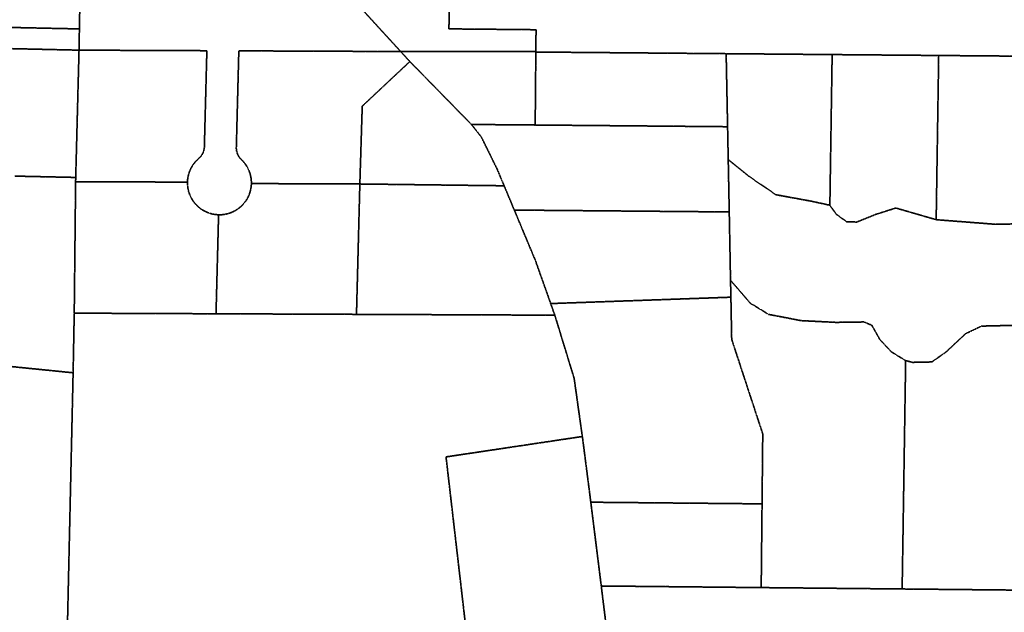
# Model space of a CAD drawing. Header units: feet. Extents: x 0 to 1411532, y 4 to 648360.
# Tile 19 of 69: x 1395326 to 1397175, y 437410 to 438523. Entities that reach past the tile are written whole.
import ezdxf

# ---------------------------------------------------------------- set-up
doc = ezdxf.new("R2010")
doc.units = ezdxf.units.FT
doc.header["$MEASUREMENT"] = 0
doc.linetypes.add('DASHED2', pattern=[0.375, 0.25, -0.125])
doc.layers.add('vanwert_121013_d_joined', color=247, linetype='DASHED2')

msp = doc.modelspace()

# ---------------------------------------------------------------- linework, layer by layer
at = {"layer": 'vanwert_121013_d_joined'}
for points in [[(1395439.1, 438545.5), (1395438.4, 438505.5), (1395075.6, 438513.3), (1395084.4, 438543.6), (1395104.2, 438543.4), (1395103.8, 438553.1), (1395098.1, 438697.7), (1395223.6, 438701.7), (1395281.5, 438703.6), (1395302.6, 438704.4), (1395440.7, 438710.3), (1395439.1, 438545.5)], [(1396132.5, 438540.2), (1396132.2, 438505.6), (1396295.7, 438504), (1396295.3, 438462.9), (1396075.3, 438463), (1396041.5, 438463.1), (1395973.6, 438537.3), (1395967.7, 438542.6), (1396017, 438542.1), (1396132.5, 438540.2)], [(1395077.6, 438473.6), (1395075.6, 438513.3), (1395438.4, 438505.5), (1395437.7, 438465.6), (1395278, 438469.2), (1395203, 438470.8), (1395077.6, 438473.6)], [(1394660.4, 437903.5), (1394665.6, 438482.9), (1395077.6, 438473.6), (1395005.1, 438234.7), (1395002.9, 438227.4), (1395191.2, 438093.7), (1395282.1, 437874.1), (1395426.6, 437859.5), (1395412.4, 437226.9), (1394637.8, 437244.2), (1394660.4, 437903.5)], [(1395437.7, 438465.6), (1395677.7, 438464.6), (1395673, 438284.2), (1395673, 438283.1), (1395672.9, 438282.1), (1395672.8, 438281), (1395672.6, 438280), (1395672.4, 438279), (1395672.2, 438277.9), (1395671.9, 438276.9), (1395671.6, 438275.9), (1395671.3, 438274.9), (1395670.9, 438273.9), (1395670.5, 438273), (1395670.1, 438272), (1395669.6, 438271.1), (1395669.1, 438270.1), (1395668.6, 438269.2), (1395668, 438268.3), (1395667.4, 438267.5), (1395666.8, 438266.6), (1395666.1, 438265.8), (1395665.4, 438265), (1395664.7, 438264.2), (1395664, 438263.5), (1395663.2, 438262.8), (1395662.4, 438262.1), (1395660.9, 438260.7), (1395659.4, 438259.4), (1395658, 438257.9), (1395656.6, 438256.4), (1395655.3, 438254.9), (1395654, 438253.3), (1395652.8, 438251.7), (1395651.6, 438250.1), (1395650.5, 438248.4), (1395649.5, 438246.6), (1395648.5, 438244.9), (1395647.6, 438243.1), (1395646.7, 438241.2), (1395645.9, 438239.4), (1395645.1, 438237.5), (1395644.4, 438235.6), (1395643.8, 438233.6), (1395643.3, 438231.7), (1395642.8, 438229.7), (1395642.4, 438227.7), (1395642, 438225.8), (1395641.7, 438223.7), (1395641.5, 438221.7), (1395641.4, 438219.7), (1395641.3, 438217.7), (1395431.3, 438218.5), (1395431.5, 438226.5), (1395437.7, 438465.6)], [(1396049.1, 438435.2), (1396048.9, 438435), (1395969.4, 438360.4), (1395964.9, 438214.2), (1395761.3, 438215), (1395761.3, 438217.1), (1395761.2, 438219.2), (1395761.1, 438221.3), (1395760.9, 438223.4), (1395760.6, 438225.5), (1395760.2, 438227.5), (1395759.8, 438229.6), (1395759.3, 438231.6), (1395758.7, 438233.6), (1395758.1, 438235.6), (1395757.4, 438237.6), (1395756.6, 438239.5), (1395755.8, 438241.4), (1395754.9, 438243.3), (1395753.9, 438245.2), (1395752.9, 438247), (1395751.8, 438248.8), (1395750.6, 438250.5), (1395749.4, 438252.2), (1395748.1, 438253.9), (1395746.8, 438255.5), (1395745.4, 438257), (1395743.9, 438258.6), (1395742.4, 438260), (1395741.7, 438260.7), (1395740.9, 438261.5), (1395740.2, 438262.3), (1395739.6, 438263.1), (1395738.9, 438263.9), (1395738.3, 438264.8), (1395737.7, 438265.7), (1395737.2, 438266.6), (1395736.7, 438267.5), (1395736.2, 438268.4), (1395735.7, 438269.4), (1395735.3, 438270.3), (1395734.9, 438271.3), (1395734.6, 438272.3), (1395734.2, 438273.3), (1395734, 438274.3), (1395733.7, 438275.3), (1395733.5, 438276.3), (1395733.3, 438277.4), (1395733.2, 438278.4), (1395733.1, 438279.5), (1395733, 438280.5), (1395733, 438281.6), (1395733, 438282.6), (1395737.7, 438464.3), (1396022.1, 438463.1), (1396041.5, 438463.1), (1396058.8, 438444.2), (1396049.1, 438435.2)], [(1396294.1, 438325), (1396200, 438325.8), (1396174.4, 438326), (1396058.8, 438444.2), (1396041.5, 438463.1), (1396075.3, 438463), (1396295.3, 438462.9), (1396295.3, 438462.1), (1396294.1, 438325)], [(1396058.8, 438444.2), (1396174.4, 438326), (1396192.9, 438302.6), (1396222.9, 438241.6), (1396235.7, 438210.9), (1396214, 438211.1), (1395964.9, 438214.2), (1395969.4, 438360.4), (1396048.9, 438435), (1396049.1, 438435.2), (1396058.8, 438444.2)], [(1396652.6, 438459), (1396655.3, 438321.8), (1396294.1, 438325), (1396295.3, 438462.1), (1396652.6, 438459)], [(1396847.3, 438174.3), (1396812.8, 438181.8), (1396746.1, 438194), (1396695.9, 438228.2), (1396656.5, 438260), (1396655.3, 438321.8), (1396652.6, 438459), (1396851.6, 438457.3), (1396847.3, 438174.3)], [(1396847.3, 438174.3), (1396851.6, 438457.3), (1397051.6, 438455.6), (1397046.9, 438147.1), (1396971.2, 438169), (1396933.9, 438157.3), (1396897.8, 438142.7), (1396878.8, 438143.3), (1396859.3, 438157.3), (1396847.3, 438174.3)], [(1397046.9, 438147.1), (1397051.6, 438455.6), (1397251.6, 438453.9), (1397246.8, 438140.5), (1397159.2, 438138.4), (1397046.9, 438147.1)], [(1396254.9, 438165.2), (1396235.7, 438210.9), (1396222.9, 438241.6), (1396192.9, 438302.6), (1396174.4, 438326), (1396200, 438325.8), (1396294.1, 438325), (1396655.3, 438321.8), (1396656.5, 438260), (1396658.4, 438161.7), (1396276.6, 438165), (1396254.9, 438165.2)], [(1395641.3, 438217.7), (1395641.3, 438215.6), (1395641.3, 438213.5), (1395641.5, 438211.4), (1395641.7, 438209.3), (1395642, 438207.3), (1395642.3, 438205.2), (1395642.7, 438203.2), (1395643.2, 438201.1), (1395643.8, 438199.1), (1395644.4, 438197.1), (1395645.1, 438195.2), (1395645.9, 438193.2), (1395646.7, 438191.3), (1395647.7, 438189.4), (1395648.6, 438187.6), (1395649.7, 438185.8), (1395650.8, 438184), (1395651.9, 438182.2), (1395653.1, 438180.5), (1395654.4, 438178.9), (1395655.7, 438177.3), (1395657.1, 438175.7), (1395658.6, 438174.2), (1395660.1, 438172.7), (1395661.6, 438171.3), (1395663.2, 438170), (1395664.8, 438168.7), (1395666.5, 438167.4), (1395668.2, 438166.3), (1395670, 438165.1), (1395671.8, 438164.1), (1395673.6, 438163.1), (1395675.5, 438162.2), (1395677.4, 438161.3), (1395679.4, 438160.5), (1395681.3, 438159.8), (1395683.3, 438159.1), (1395685.3, 438158.5), (1395687.3, 438158), (1395689.4, 438157.5), (1395691.4, 438157.2), (1395693.5, 438156.8), (1395695.6, 438156.6), (1395697.6, 438156.5), (1395699.7, 438156.4), (1395694.9, 437970.4), (1395428.7, 437971.5), (1395431.3, 438218.5), (1395641.3, 438217.7)], [(1395761.3, 438215), (1395964.9, 438214.2), (1395958.6, 437969.3), (1395694.9, 437970.4), (1395699.7, 438156.4), (1395701.8, 438156.3), (1395703.8, 438156.4), (1395705.9, 438156.5), (1395707.9, 438156.7), (1395710, 438157), (1395712, 438157.3), (1395714, 438157.7), (1395716, 438158.2), (1395718, 438158.7), (1395720, 438159.3), (1395721.9, 438160), (1395723.8, 438160.7), (1395725.7, 438161.5), (1395727.6, 438162.4), (1395729.4, 438163.3), (1395731.2, 438164.3), (1395733, 438165.4), (1395734.7, 438166.5), (1395736.4, 438167.7), (1395738, 438168.9), (1395739.6, 438170.2), (1395741.2, 438171.5), (1395742.7, 438172.9), (1395744.1, 438174.4), (1395745.6, 438175.9), (1395746.9, 438177.4), (1395748.2, 438179), (1395749.5, 438180.6), (1395750.7, 438182.3), (1395751.8, 438184), (1395752.9, 438185.7), (1395753.9, 438187.5), (1395754.9, 438189.3), (1395755.7, 438191.2), (1395756.6, 438193.1), (1395757.3, 438195), (1395758, 438196.9), (1395758.7, 438198.9), (1395759.2, 438200.8), (1395759.7, 438202.8), (1395760.2, 438204.8), (1395760.5, 438206.9), (1395760.8, 438208.9), (1395761, 438210.9), (1395761.2, 438213), (1395761.3, 438215)], [(1396254.9, 438165.2), (1396294.5, 438070.4), (1396317.9, 438004.5), (1396323.2, 437989.5), (1396330.9, 437967.8), (1396310.5, 437967.9), (1396291.7, 437967.9), (1395958.6, 437969.3), (1395964.9, 438214.2), (1396214, 438211.1), (1396235.7, 438210.9), (1396254.9, 438165.2)], [(1396254.9, 438165.2), (1396276.6, 438165), (1396658.4, 438161.7), (1396660.8, 438033.3), (1396661.5, 438001.5), (1396344.6, 437990.3), (1396323.2, 437989.5), (1396317.9, 438004.5), (1396294.5, 438070.4), (1396254.9, 438165.2)], [(1396983, 437453.4), (1396981.3, 437453.4), (1396981, 437453.4), (1396718.4, 437456), (1396720, 437613.3), (1396721.3, 437744.6), (1396663, 437922.3), (1396661.5, 438001.5), (1396660.8, 438033.3), (1396697.9, 437990.3), (1396732.4, 437969.2), (1396793.4, 437957.5), (1396858.8, 437954.2), (1396911.2, 437955), (1396926.1, 437948.8), (1396941, 437922.2), (1396962.9, 437898.7), (1396989.6, 437882.4), (1396984.6, 437555.3), (1396983, 437453.4)], [(1396661.5, 438001.5), (1396663, 437922.3), (1396721.3, 437744.6), (1396720, 437613.3), (1396417.6, 437616.2), (1396398.5, 437616.4), (1396383.1, 437736.4), (1396382.6, 437739.8), (1396367.2, 437849.1), (1396330.9, 437967.8), (1396323.2, 437989.5), (1396344.6, 437990.3), (1396661.5, 438001.5)], [(1395694.9, 437970.4), (1395958.6, 437969.3), (1396291.7, 437967.9), (1396310.5, 437967.9), (1396330.9, 437967.8), (1396367.2, 437849.1), (1396382.6, 437739.8), (1396361.8, 437736.7), (1396126.7, 437701.5), (1396187.4, 437177.5), (1396431.7, 437175.4), (1396453.2, 437175.2), (1396480.8, 436952.4), (1396513.8, 436686.5), (1396491.2, 436686.7), (1395403.5, 436697.6), (1395412.4, 437226.9), (1395426.6, 437859.5), (1395428.7, 437971.5), (1395694.9, 437970.4)], [(1397637, 437496.9), (1397636.2, 437446.9), (1396983, 437453.4), (1396984.6, 437555.3), (1396989.6, 437882.4), (1397002.8, 437879.1), (1397038.9, 437879.9), (1397065.5, 437898.7), (1397102.3, 437933.1), (1397132, 437947.2), (1397198.6, 437948.8), (1397276.1, 437959.7), (1397496.6, 437941), (1397643.8, 437941.6), (1397637, 437496.9)], [(1396431.7, 437175.4), (1396187.4, 437177.5), (1396126.7, 437701.5), (1396361.8, 437736.7), (1396382.6, 437739.8), (1396383.1, 437736.4), (1396398.5, 437616.4), (1396418.1, 437459), (1396453.2, 437175.2), (1396431.7, 437175.4)], [(1396417.6, 437616.2), (1396720, 437613.3), (1396718.4, 437456), (1396437.6, 437458.8), (1396418.1, 437459), (1396398.5, 437616.4), (1396417.6, 437616.2)], [(1396453.2, 437175.2), (1396418.1, 437459), (1396437.6, 437458.8), (1396718.4, 437456), (1396981, 437453.4), (1396983, 437453.4), (1397636.2, 437446.9), (1397836.2, 437444.9), (1398086.2, 437442.4), (1398076.9, 436934.8), (1397109.8, 436945.5), (1396499.2, 436952.2), (1396480.8, 436952.4), (1396453.2, 437175.2)]]:
    msp.add_lwpolyline(points, close=True, dxfattribs=at)
for points in [[(1395973.6, 438537.3), (1396041.5, 438463.1), (1396022.1, 438463.1), (1395737.7, 438464.3), (1395733, 438282.6), (1395733, 438281.6), (1395733, 438280.5), (1395733.1, 438279.5), (1395733.2, 438278.4), (1395733.3, 438277.4), (1395733.5, 438276.3), (1395733.7, 438275.3), (1395734, 438274.3), (1395734.2, 438273.3), (1395734.6, 438272.3), (1395734.9, 438271.3), (1395735.3, 438270.3), (1395735.7, 438269.4), (1395736.2, 438268.4), (1395736.7, 438267.5), (1395737.2, 438266.6), (1395737.7, 438265.7), (1395738.3, 438264.8), (1395738.9, 438263.9), (1395739.6, 438263.1), (1395740.2, 438262.3), (1395740.9, 438261.5), (1395741.7, 438260.7), (1395742.4, 438260), (1395743.9, 438258.6), (1395745.4, 438257), (1395746.8, 438255.5), (1395748.1, 438253.9), (1395749.4, 438252.2), (1395750.6, 438250.5), (1395751.8, 438248.8), (1395752.9, 438247), (1395753.9, 438245.2), (1395754.9, 438243.3), (1395755.8, 438241.4), (1395756.6, 438239.5), (1395757.4, 438237.6), (1395758.1, 438235.6), (1395758.7, 438233.6), (1395759.3, 438231.6), (1395759.8, 438229.6), (1395760.2, 438227.5), (1395760.6, 438225.5), (1395760.9, 438223.4), (1395761.1, 438221.3), (1395761.2, 438219.2), (1395761.3, 438217.1), (1395761.3, 438215), (1395761.2, 438213), (1395761, 438210.9), (1395760.8, 438208.9), (1395760.5, 438206.9), (1395760.2, 438204.8), (1395759.7, 438202.8), (1395759.2, 438200.8), (1395758.7, 438198.9), (1395758, 438196.9), (1395757.3, 438195), (1395756.6, 438193.1), (1395755.7, 438191.2), (1395754.9, 438189.3), (1395753.9, 438187.5), (1395752.9, 438185.7), (1395751.8, 438184), (1395750.7, 438182.3), (1395749.5, 438180.6), (1395748.2, 438179), (1395746.9, 438177.4), (1395745.6, 438175.9), (1395744.1, 438174.4), (1395742.7, 438172.9), (1395741.2, 438171.5), (1395739.6, 438170.2), (1395738, 438168.9), (1395736.4, 438167.7), (1395734.7, 438166.5), (1395733, 438165.4), (1395731.2, 438164.3), (1395729.4, 438163.3), (1395727.6, 438162.4), (1395725.7, 438161.5), (1395723.8, 438160.7), (1395721.9, 438160), (1395720, 438159.3), (1395718, 438158.7), (1395716, 438158.2), (1395714, 438157.7), (1395712, 438157.3), (1395710, 438157), (1395707.9, 438156.7), (1395705.9, 438156.5), (1395703.8, 438156.4), (1395701.8, 438156.3), (1395699.7, 438156.4), (1395697.6, 438156.5), (1395695.6, 438156.6), (1395693.5, 438156.8), (1395691.4, 438157.2), (1395689.4, 438157.5), (1395687.3, 438158), (1395685.3, 438158.5), (1395683.3, 438159.1), (1395681.3, 438159.8), (1395679.4, 438160.5), (1395677.4, 438161.3), (1395675.5, 438162.2), (1395673.6, 438163.1), (1395671.8, 438164.1), (1395670, 438165.1), (1395668.2, 438166.3), (1395666.5, 438167.4), (1395664.8, 438168.7), (1395663.2, 438170), (1395661.6, 438171.3), (1395660.1, 438172.7), (1395658.6, 438174.2), (1395657.1, 438175.7), (1395655.7, 438177.3), (1395654.4, 438178.9), (1395653.1, 438180.5), (1395651.9, 438182.2), (1395650.8, 438184), (1395649.7, 438185.8), (1395648.6, 438187.6), (1395647.7, 438189.4), (1395646.7, 438191.3), (1395645.9, 438193.2), (1395645.1, 438195.2), (1395644.4, 438197.1), (1395643.8, 438199.1), (1395643.2, 438201.1), (1395642.7, 438203.2), (1395642.3, 438205.2), (1395642, 438207.3), (1395641.7, 438209.3), (1395641.5, 438211.4), (1395641.3, 438213.5), (1395641.3, 438215.6), (1395641.3, 438217.7), (1395641.4, 438219.7), (1395641.5, 438221.7), (1395641.7, 438223.7), (1395642, 438225.8), (1395642.4, 438227.7), (1395642.8, 438229.7), (1395643.3, 438231.7), (1395643.8, 438233.6), (1395644.4, 438235.6), (1395645.1, 438237.5), (1395645.9, 438239.4), (1395646.7, 438241.2), (1395647.6, 438243.1), (1395648.5, 438244.9), (1395649.5, 438246.6), (1395650.5, 438248.4), (1395651.6, 438250.1), (1395652.8, 438251.7), (1395654, 438253.3), (1395655.3, 438254.9), (1395656.6, 438256.4), (1395658, 438257.9), (1395659.4, 438259.4), (1395660.9, 438260.7), (1395662.4, 438262.1), (1395663.2, 438262.8), (1395664, 438263.5), (1395664.7, 438264.2), (1395665.4, 438265), (1395666.1, 438265.8), (1395666.8, 438266.6), (1395667.4, 438267.5), (1395668, 438268.3), (1395668.6, 438269.2), (1395669.1, 438270.1), (1395669.6, 438271.1), (1395670.1, 438272), (1395670.5, 438273), (1395670.9, 438273.9), (1395671.3, 438274.9), (1395671.6, 438275.9), (1395671.9, 438276.9), (1395672.2, 438277.9), (1395672.4, 438279), (1395672.6, 438280), (1395672.8, 438281), (1395672.9, 438282.1), (1395673, 438283.1), (1395673, 438284.2), (1395677.7, 438464.6), (1395437.7, 438465.6), (1395438.4, 438505.5), (1395439.1, 438545.5)], [(1397251.6, 438453.9), (1397051.6, 438455.6), (1396851.6, 438457.3), (1396652.6, 438459), (1396295.3, 438462.1), (1396295.3, 438462.9), (1396295.7, 438504), (1396132.2, 438505.6), (1396132.5, 438540.2)], [(1395278, 438469.2), (1395437.7, 438465.6), (1395437.7, 438465.6), (1395431.5, 438226.5), (1395317.2, 438229)], [(1397198.6, 437948.8), (1397132, 437947.2), (1397102.3, 437933.1), (1397065.5, 437898.7), (1397038.9, 437879.9), (1397002.8, 437879.1), (1396989.6, 437882.4), (1396962.9, 437898.7), (1396941, 437922.2), (1396926.1, 437948.8), (1396911.2, 437955), (1396858.8, 437954.2), (1396793.4, 437957.5), (1396732.4, 437969.2), (1396697.9, 437990.3), (1396660.8, 438033.3), (1396658.4, 438161.7), (1396656.5, 438260), (1396695.9, 438228.2), (1396746.1, 438194), (1396812.8, 438181.8), (1396847.3, 438174.3), (1396847.3, 438174.3), (1396859.3, 438157.3), (1396878.8, 438143.3), (1396897.8, 438142.7), (1396933.9, 438157.3), (1396971.2, 438169), (1397046.9, 438147.1), (1397159.2, 438138.4), (1397246.8, 438140.5)], [(1395317.2, 438229), (1395431.5, 438226.5), (1395431.3, 438218.5), (1395428.7, 437971.5), (1395428.7, 437971.5), (1395426.6, 437859.5), (1395282.1, 437874.1)]]:
    msp.add_lwpolyline(points, dxfattribs=at)

doc.saveas('drawing.dxf')
